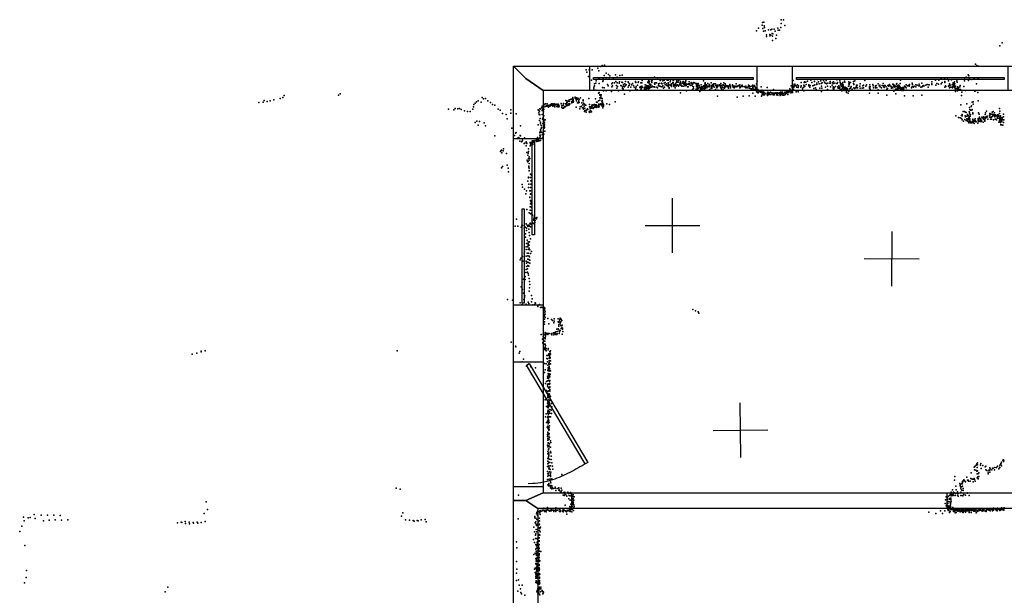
# Model space of a CAD drawing. Header units: millimetres. Extents: x 3313 to 29838, y -22117 to 770.
# Tile 21 of 28: x 3481 to 10682, y -3747 to 461. Entities that reach past the tile are written whole.
import ezdxf

# ---------------------------------------------------------------- set-up
doc = ezdxf.new("R2010")
doc.units = ezdxf.units.MM
for name, color, linetype in [('DOORS', 7, 'Continuous'), ('P', 9, 'Continuous'), ('PANOS', 10, 'Continuous'), ('ROOMS', 1, 'Continuous'), ('WALLS', 3, 'Continuous'), ('WINDOWS', 6, 'Continuous')]:
    doc.layers.add(name, color=color, linetype=linetype)

# ---------------------------------------------------------------- blocks, each defined once
blk = doc.blocks.new('6-Fixed_5B')
blk.add_lwpolyline([(-584.3, 5.9), (584.3, 5.9), (584.3, -6.8), (-584.3, -6.8), (-584.3, 5.9)])
blk = doc.blocks.new('5-Sliding_58')
for points in [[(-457.2, 37.4), (72.8, 37.4), (72.8, 24.7), (-457.2, 24.7), (-457.2, 37.4)], [(457.2, -36.9), (-73, -36.9), (-73, -24.2), (457.2, -24.2), (457.2, -36.9)]]:
    blk.add_lwpolyline(points)
blk = doc.blocks.new('1-Standard_3D')
for points in [[(-403.982, 5.64828), (253.382, 394.931), (263.573, 377.722), (-393.791, -11.5606), (-403.982, 5.64828)], [(263.573, 377.722), (275.367, 357.142), (283.15, 343.495), (290.844, 329.879), (298.429, 316.269), (305.882, 302.642), (313.184, 288.973), (320.313, 275.239), (327.249, 261.416), (333.971, 247.479), (340.456, 233.405), (346.686, 219.17), (352.638, 204.75), (358.291, 190.121), (363.626, 175.258), (368.62, 160.139), (373.253, 144.738), (377.503, 129.032), (381.351, 112.998), (384.774, 96.6102), (387.752, 79.8457), (390.265, 62.6802), (392.29, 45.0899), (393.807, 27.0508), (395.085, -0.90191)]]:
    blk.add_lwpolyline(points)

msp = doc.modelspace()

# ---------------------------------------------------------------- linework, layer by layer
at = {"layer": 'DOORS'}
for points in [[(7092.9, -2954.5), (7092.9, -2040.1), (7308.9, -2040.1), (7308.9, -2954.5), (7092.9, -2954.5)], [(10261.7, -3111.5), (7518.5, -3111.5), (7518.5, -2997.2), (10261.7, -2997.2), (10261.7, -3111.5)]]:
    msp.add_lwpolyline(points, dxfattribs=at)
at = {"layer": 'P'}
for p in [(8914, 440), (8923, 442), (9050, 459), (9051, 434), (9068, 461), (8869, 379), (8885, 398), (8911, 422), (8915, 397), (8921, 376), (8926, 416), (8929, 404), (8933, 380), (8958, 386), (8975, 388), (8982, 391), (8985, 361), (9000, 392), (9005, 377), (9026, 398), (9029, 384), (9038, 385), (9047, 405), (9077, 418), (8942, 351), (8942, 338), (8966, 354), (8966, 343), (8974, 348), (8986, 308), (8987, 340), (8990, 358), (9011, 323), (9017, 349), (10667, 291), (10650, 269), (7624, 95), (7630, 77), (7647, 94), (7667, 95), (7709, 107), (7717, 88), (7732, 119), (7742, 126), (7759, 128), (10472, 135), (10480, 127), (10494, 122), (7640, 45), (7663, 18), (7697, 15), (7715, 26), (7720, 32), (7746, 37), (7747, 10), (7749, 19), (7750, 27), (7756, 53), (7770, 71), (7771, 27), (7787, 60), (7791, 37), (7792, 27), (7797, 50), (7825, 32), (7832, 0), (7839, 57), (7840, 9), (7850, 41), (7868, 6), (7870, 53), (7885, 5), (7887, 55), (7890, 2), (7911, 9), (7930, 6), (7934, 3), (7984, 9), (7984, 4), (7986, 1), (8004, 2), (8007, 7), (8024, 0), (8034, 16), (8076, 3), (8078, 10), (8078, 1), (8083, 19), (8083, 11), (8087, 7), (8102, 14), (8103, 2), (8104, 4), (8107, 20), (8123, 41), (8128, 0), (8145, 27), (8166, 16), (8170, 21), (8185, 13), (8194, 20), (8201, 1), (8217, 20), (8223, 20), (8224, 0), (8238, 6), (8240, 19), (8258, 3), (8259, 2), (8261, 16), (8271, 24), (8284, 15), (8287, 5), (8296, 13), (8296, 4), (8306, 21), (8314, 10), (8329, 1), (8333, 8), (8346, 5), (8351, 5), (8352, 14), (8377, 7), (8392, 2), (8411, 1), (8481, 15), (8495, 0), (8539, 0), (8630, 0), (8875, 12), (9139, 17), (9196, 3), (9219, 3), (9220, 7), (9230, 4), (9243, 11), (9267, 18), (9274, 3), (9291, 24), (9293, 8), (9315, 25), (9323, 7), (9341, 13), (9349, 0), (9360, 16), (9368, 4), (9379, 17), (9408, 10), (9425, 1), (9434, 7), (9457, 22), (9463, 1), (9478, 14), (9482, 2), (9501, 1), (9513, 11), (9515, 4), (9546, 7), (9558, 1), (9578, 8), (9588, 15), (9663, 17), (9924, 18), (10152, 6), (10179, 18), (10204, 20), (10219, 31), (10227, 1), (10245, 31), (10247, 1), (10248, 10), (10266, 26), (10275, 14), (10297, 21), (10308, 0), (10318, 6), (10334, 14), (10338, 5), (10391, 27), (10392, 13), (10404, 41), (10418, 58), (10421, 16), (10422, 51), (10427, 32), (10444, 23), (10461, 30), (10491, 33), (7679, -44), (7681, -33), (7685, -9), (7686, -23), (7694, -54), (7695, -2), (7718, -71), (7719, -5), (7743, -34), (7750, -59), (7755, -37), (7771, -58), (7781, -12), (7786, -22), (7808, -63), (7811, -8), (7812, -31), (7816, -1), (7817, -22), (7846, -20), (7848, -39), (7850, -1), (7853, -27), (7861, -59), (7866, -4), (7878, -21), (7881, -23), (7889, -42), (7890, -33), (7895, -26), (7895, -44), (7896, -13), (7905, -30), (7907, -9), (7908, -22), (7916, -14), (7932, -32), (7936, -21), (7938, -21), (7941, -7), (7944, -60), (7951, -32), (7955, -15), (7962, -6), (7970, -19), (7976, -32), (7984, -45), (7986, -38), (7990, -28), (7996, -51), (8000, -18), (8017, -34), (8019, -30), (8024, -27), (8024, -52), (8025, -41), (8026, -38), (8026, -49), (8030, -31), (8031, -24), (8032, -1), (8039, -35), (8050, -51), (8051, -44), (8052, -38), (8054, -33), (8056, -16), (8057, -51), (8058, -32), (8058, -35), (8061, -29), (8063, -46), (8066, -20), (8066, -45), (8069, -38), (8073, -30), (8074, -40), (8077, -23), (8079, -35), (8081, -49), (8083, -1), (8083, -29), (8083, -37), (8084, -38), (8086, -28), (8088, -11), (8088, -40), (8091, -29), (8092, -10), (8092, -19), (8093, -34), (8096, -15), (8100, -33), (8107, -25), (8111, -29), (8122, -29), (8123, -3), (8123, -29), (8127, -11), (8127, -32), (8138, -1), (8141, -32), (8146, -36), (8152, -9), (8152, -20), (8153, -22), (8160, -5), (8162, -26), (8169, -27), (8174, -3), (8178, -29), (8179, -7), (8182, -27), (8184, -23), (8189, -39), (8194, -4), (8196, -32), (8201, -16), (8212, -9), (8215, -19), (8223, -28), (8224, -18), (8224, -26), (8227, -9), (8230, -16), (8231, -34), (8232, -40), (8238, -17), (8246, -11), (8247, -9), (8247, -20), (8247, -27), (8260, -8), (8265, -10), (8265, -23), (8265, -27), (8266, -17), (8274, -36), (8275, -19), (8277, -11), (8277, -13), (8279, -4), (8281, -26), (8284, -17), (8293, -14), (8297, -19), (8300, -26), (8307, -15), (8308, -12), (8309, -4), (8311, -16), (8312, -1), (8312, -16), (8315, -4), (8319, -19), (8320, -17), (8324, -25), (8327, -4), (8334, -3), (8334, -26), (8339, -10), (8342, -1), (8343, -12), (8344, -6), (8346, -22), (8348, -16), (8349, -1), (8355, -20), (8356, -9), (8358, -10), (8358, -59), (8361, -10), (8365, -29), (8367, -29), (8369, -11), (8369, -29), (8370, -12), (8372, -8), (8380, -7), (8381, -15), (8390, -19), (8393, -2), (8400, -11), (8400, -14), (8401, -2), (8401, -4), (8401, -50), (8402, -9), (8403, -9), (8403, -28), (8409, -29), (8410, -41), (8416, -1), (8425, -6), (8428, -47), (8430, -5), (8430, -24), (8430, -30), (8431, -26), (8432, -16), (8437, -23), (8437, -28), (8438, -14), (8438, -51), (8439, -31), (8439, -42), (8443, -6), (8444, -43), (8449, -17), (8451, -22), (8451, -35), (8452, -35), (8456, -63), (8459, -42), (8459, -45), (8460, -36), (8463, -46), (8464, -41), (8464, -50), (8465, -16), (8466, -31), (8469, -41), (8469, -43), (8472, -31), (8472, -44), (8472, -44), (8475, -43), (8479, -30), (8483, -22), (8486, -48), (8487, -43), (8489, -33), (8490, -44), (8491, -21), (8491, -32), (8492, -26), (8493, -8), (8494, -8), (8495, -19), (8495, -34), (8495, -43), (8496, -11), (8497, -22), (8498, -27), (8505, -16), (8507, -22), (8507, -36), (8513, -28), (8514, -5), (8521, -25), (8523, -30), (8524, -14), (8525, -16), (8526, -13), (8528, -21), (8528, -50), (8537, -31), (8537, -39), (8542, -32), (8543, -43), (8544, -20), (8544, -35), (8549, -15), (8550, -22), (8554, -24), (8556, -8), (8556, -17), (8556, -21), (8560, -33), (8561, -7), (8570, -8), (8571, -49), (8572, -19), (8576, -32), (8579, -18), (8580, -36), (8582, -22), (8583, -17), (8584, -29), (8586, -18), (8586, -55), (8587, -28), (8598, -14), (8600, -20), (8605, -17), (8607, -31), (8610, -6), (8610, -32), (8610, -38), (8611, -19), (8613, -44), (8615, -20), (8619, -18), (8622, -33), (8626, -51), (8627, -14), (8627, -37), (8631, -19), (8636, -40), (8639, -31), (8640, -8), (8642, -17), (8645, -19), (8645, -29), (8649, -20), (8656, -23), (8660, -31), (8661, -24), (8663, -23), (8665, -40), (8668, -28), (8671, -22), (8675, -13), (8675, -13), (8679, -26), (8679, -36), (8693, -22), (8694, -15), (8698, -26), (8698, -32), (8703, -25), (8705, -24), (8707, -37), (8712, -24), (8714, -31), (8722, -7), (8722, -24), (8727, -31), (8731, -24), (8733, -24), (8737, -21), (8747, -16), (8748, -25), (8748, -37), (8750, -34), (8756, -29), (8762, -24), (8763, -19), (8766, -18), (8768, -28), (8770, -28), (8783, -30), (8785, -27), (8787, -28), (8792, -26), (8792, -29), (8792, -37), (8802, -37), (8803, -32), (8811, -18), (8814, -25), (8814, -28), (8815, -40), (8818, -23), (8824, -27), (8824, -41), (8831, -44), (8835, -45), (8836, -24), (8842, -53), (8843, -17), (8843, -32), (8844, -36), (8849, -55), (8850, -47), (8853, -27), (8856, -20), (8858, -28), (8861, -49), (8862, -34), (8867, -40), (8868, -47), (8869, -9), (8869, -54), (8870, -66), (8871, -36), (8872, -64), (8873, -48), (8877, -55), (8877, -71), (8879, -50), (8880, -68), (8882, -68), (8885, -55), (8889, -64), (8889, -64), (8891, -60), (8892, -60), (8897, -62), (8898, -63), (8898, -70), (8899, -65), (8903, -31), (8903, -68), (8907, -61), (8909, -54), (8914, -71), (8919, -66), (8919, -67), (8923, -70), (8947, -35), (8950, -72), (8953, -69), (8973, -70), (8994, -49), (9046, -69), (9055, -68), (9059, -69), (9078, -68), (9089, -65), (9094, -61), (9099, -72), (9101, -63), (9106, -65), (9107, -72), (9108, -56), (9109, -57), (9110, -56), (9111, -61), (9113, -44), (9116, -56), (9120, -54), (9124, -23), (9124, -64), (9124, -66), (9126, -67), (9130, -71), (9131, -34), (9131, -65), (9132, -59), (9132, -69), (9132, -71), (9135, -10), (9135, -23), (9138, -52), (9140, -33), (9141, -46), (9144, -29), (9147, -18), (9151, -10), (9158, -20), (9159, -25), (9160, -67), (9162, -58), (9165, -33), (9170, -15), (9174, -67), (9175, -35), (9177, -22), (9195, -33), (9196, -22), (9205, -45), (9210, -35), (9215, -17), (9217, -60), (9218, -31), (9224, -26), (9232, -12), (9253, -14), (9253, -23), (9257, -25), (9260, -32), (9261, -19), (9282, -22), (9289, -41), (9291, -17), (9296, -14), (9302, -38), (9305, -49), (9311, -3), (9312, -13), (9329, -7), (9332, -40), (9343, -6), (9344, -63), (9346, -24), (9348, -40), (9372, -3), (9375, -32), (9381, -9), (9386, -2), (9388, -26), (9388, -49), (9402, -3), (9410, -2), (9411, -29), (9424, -18), (9431, -6), (9431, -30), (9431, -40), (9432, -50), (9436, -44), (9437, -35), (9443, -2), (9447, -28), (9458, -6), (9460, -5), (9465, -29), (9467, -36), (9468, -40), (9471, -22), (9473, -38), (9474, -36), (9475, -39), (9480, -33), (9481, -48), (9482, -52), (9485, -3), (9485, -14), (9489, -51), (9490, -7), (9491, -25), (9492, -20), (9494, -60), (9496, -43), (9496, -53), (9497, -53), (9498, -19), (9498, -29), (9499, -9), (9499, -38), (9503, -16), (9503, -25), (9506, -30), (9508, -46), (9510, -40), (9510, -56), (9512, -53), (9514, -40), (9515, -40), (9516, -37), (9516, -40), (9517, -41), (9519, -33), (9524, -39), (9524, -47), (9525, -41), (9525, -48), (9526, -38), (9528, -64), (9528, -71), (9530, -49), (9531, -50), (9533, -43), (9535, -41), (9538, -54), (9542, -25), (9544, -7), (9545, -26), (9545, -62), (9547, -12), (9548, -55), (9549, -4), (9552, -41), (9558, -40), (9560, -34), (9562, -28), (9569, -46), (9578, -5), (9581, -13), (9581, -36), (9586, -43), (9589, -42), (9595, -35), (9600, -18), (9602, -28), (9604, -37), (9606, -18), (9608, -37), (9625, -26), (9629, -8), (9629, -39), (9643, -39), (9647, -22), (9652, -18), (9652, -36), (9670, -24), (9675, -15), (9696, -36), (9697, -30), (9697, -40), (9698, -14), (9701, -47), (9702, -31), (9720, -12), (9724, -23), (9725, -37), (9739, -23), (9739, -30), (9740, -36), (9744, -21), (9749, -36), (9759, -9), (9759, -52), (9767, -23), (9772, -17), (9775, -31), (9784, -36), (9789, -19), (9795, -5), (9795, -23), (9801, -31), (9804, -35), (9806, -21), (9810, -20), (9818, -31), (9822, -47), (9828, -43), (9831, -19), (9835, -24), (9840, -14), (9843, -12), (9846, -22), (9852, -26), (9857, -32), (9857, -40), (9865, -34), (9866, -10), (9866, -36), (9868, -11), (9871, -16), (9871, -26), (9874, -61), (9878, -17), (9879, -17), (9880, -21), (9881, -23), (9882, -32), (9886, -48), (9891, -26), (9891, -47), (9894, -11), (9894, -47), (9896, -5), (9899, -31), (9900, -37), (9900, -41), (9900, -45), (9902, -54), (9903, -19), (9905, -41), (9906, -44), (9907, -19), (9908, -18), (9910, -29), (9911, -31), (9911, -39), (9911, -41), (9912, -20), (9912, -33), (9913, -32), (9915, -31), (9917, -27), (9918, -36), (9920, -5), (9922, -37), (9924, -43), (9924, -49), (9930, -43), (9930, -47), (9932, -56), (9933, -38), (9934, -48), (9934, -51), (9936, -43), (9938, -35), (9940, -47), (9941, -41), (9942, -43), (9943, -57), (9946, -44), (9947, -35), (9952, -27), (9953, -25), (9959, -31), (9965, -15), (9965, -37), (9969, -55), (9974, -23), (9978, -21), (9986, -25), (9988, -12), (9988, -16), (10004, -38), (10008, -27), (10009, -4), (10011, -13), (10018, -33), (10023, -24), (10034, -14), (10036, -30), (10045, -18), (10056, -22), (10059, -10), (10061, -23), (10072, -32), (10080, -3), (10081, -29), (10085, -22), (10093, -26), (10094, -19), (10109, -18), (10117, -12), (10126, -33), (10130, -15), (10133, -16), (10151, -13), (10152, -9), (10180, -17), (10188, -5), (10200, -11), (10219, -7), (10246, -33), (10252, -23), (10254, -28), (10275, -25), (10278, -20), (10280, -38), (10281, -23), (10282, -9), (10285, -18), (10290, -32), (10301, -16), (10302, -36), (10304, -29), (10307, -12), (10308, -6), (10308, -30), (10311, -24), (10313, -25), (10314, -4), (10315, -20), (10316, -12), (10316, -29), (10319, -9), (10320, -33), (10321, -33), (10321, -37), (10324, -25), (10324, -48), (10324, -64), (10326, -44), (10327, -53), (10331, -41), (10339, -59), (10340, -33), (10340, -45), (10341, -31), (10346, -36), (10349, -46), (10357, -29), (10358, -21), (10362, -50), (10362, -51), (10371, -68), (10386, -28), (10398, -57), (10467, -61), (10472, -59), (10478, -9), (10488, -71), (5262, -141), (5270, -129), (5291, -138), (5314, -132), (5339, -126), (5386, -115), (5405, -107), (5416, -93), (5812, -91), (5824, -80), (6821, -139), (6833, -132), (6857, -141), (6863, -107), (6874, -117), (6888, -114), (6904, -133), (6925, -144), (7474, -129), (7483, -132), (7492, -135), (7499, -125), (7499, -138), (7509, -123), (7513, -119), (7516, -136), (7519, -138), (7524, -137), (7525, -118), (7526, -127), (7527, -109), (7527, -122), (7527, -139), (7528, -121), (7529, -127), (7529, -142), (7531, -137), (7543, -106), (7544, -113), (7548, -111), (7550, -122), (7552, -112), (7553, -123), (7553, -132), (7554, -111), (7564, -112), (7564, -119), (7567, -139), (7570, -131), (7573, -120), (7573, -144), (7582, -111), (7601, -131), (7603, -126), (7643, -116), (7691, -118), (7699, -143), (7704, -141), (7714, -77), (7715, -131), (7725, -86), (7725, -91), (7725, -110), (7725, -127), (7731, -99), (7731, -111), (7731, -112), (7734, -88), (7735, -112), (7739, -139), (7740, -115), (7740, -129), (7743, -143), (7836, -139), (7904, -83), (8315, -74), (8584, -99), (8728, -106), (8772, -99), (8816, -96), (8842, -77), (8861, -98), (8881, -74), (8906, -97), (8910, -76), (8910, -88), (8917, -74), (8919, -79), (8920, -73), (8921, -89), (8927, -89), (8931, -77), (8931, -77), (8936, -78), (8947, -87), (8950, -94), (8951, -78), (8952, -78), (8952, -89), (8954, -78), (8957, -85), (8960, -78), (8962, -74), (8964, -76), (8965, -80), (8966, -87), (8975, -87), (8982, -73), (8986, -78), (8987, -80), (8988, -75), (8989, -77), (8991, -77), (8991, -88), (8993, -81), (8993, -87), (8996, -76), (8998, -86), (8998, -88), (9004, -76), (9006, -76), (9007, -77), (9009, -76), (9010, -73), (9014, -74), (9016, -89), (9016, -89), (9018, -78), (9019, -76), (9021, -82), (9023, -73), (9025, -91), (9027, -76), (9029, -76), (9036, -78), (9038, -74), (9039, -80), (9042, -92), (9043, -89), (9044, -75), (9047, -82), (9048, -73), (9051, -76), (9053, -86), (9056, -81), (9058, -88), (9062, -80), (9063, -90), (9064, -79), (9070, -90), (9076, -75), (9077, -88), (9080, -76), (9082, -83), (9083, -76), (9084, -73), (9090, -74), (9090, -75), (9099, -87), (9120, -73), (9540, -76), (9696, -77), (9760, -77), (9823, -91), (9888, -82), (9951, -96), (10015, -95), (10079, -90), (10370, -93), (10447, -141), (10455, -139), (10490, -132), (5229, -145), (6617, -194), (6656, -198), (6666, -189), (6686, -190), (6698, -188), (6709, -196), (6735, -205), (6756, -209), (6776, -211), (6796, -192), (6800, -177), (6803, -160), (6811, -149), (6938, -158), (6957, -165), (6981, -193), (6995, -200), (7073, -197), (7273, -197), (7276, -204), (7282, -207), (7285, -190), (7288, -194), (7298, -183), (7301, -171), (7303, -204), (7305, -177), (7305, -192), (7311, -212), (7312, -190), (7314, -169), (7314, -178), (7315, -195), (7317, -157), (7326, -173), (7327, -155), (7330, -170), (7336, -172), (7337, -167), (7338, -153), (7340, -170), (7347, -167), (7349, -178), (7354, -165), (7357, -172), (7358, -170), (7359, -164), (7359, -168), (7362, -163), (7363, -169), (7365, -158), (7369, -165), (7370, -154), (7375, -164), (7377, -157), (7378, -157), (7380, -153), (7380, -170), (7384, -164), (7386, -169), (7391, -154), (7393, -167), (7394, -162), (7394, -175), (7397, -156), (7399, -161), (7408, -158), (7408, -160), (7409, -173), (7410, -156), (7414, -160), (7415, -167), (7416, -175), (7420, -156), (7423, -169), (7425, -165), (7425, -171), (7425, -175), (7427, -170), (7441, -155), (7442, -152), (7446, -168), (7447, -182), (7450, -166), (7451, -187), (7455, -163), (7457, -183), (7457, -186), (7459, -152), (7461, -181), (7465, -174), (7468, -176), (7471, -175), (7472, -155), (7478, -168), (7481, -165), (7482, -145), (7482, -150), (7483, -158), (7483, -161), (7483, -168), (7484, -147), (7486, -146), (7487, -165), (7497, -164), (7498, -155), (7502, -153), (7502, -158), (7505, -154), (7520, -146), (7551, -179), (7560, -148), (7565, -145), (7568, -146), (7577, -190), (7581, -175), (7588, -173), (7590, -170), (7592, -148), (7596, -183), (7599, -161), (7603, -184), (7604, -150), (7604, -193), (7605, -187), (7609, -170), (7612, -157), (7612, -209), (7615, -187), (7615, -203), (7620, -163), (7621, -165), (7621, -203), (7623, -200), (7623, -216), (7631, -196), (7634, -191), (7635, -195), (7646, -212), (7649, -160), (7649, -175), (7649, -176), (7652, -206), (7653, -180), (7654, -191), (7655, -184), (7657, -177), (7657, -205), (7659, -186), (7660, -186), (7662, -170), (7664, -213), (7665, -182), (7666, -184), (7667, -162), (7667, -177), (7674, -164), (7674, -189), (7681, -180), (7682, -182), (7683, -159), (7686, -158), (7686, -173), (7689, -177), (7690, -161), (7690, -173), (7695, -163), (7696, -180), (7697, -161), (7699, -172), (7699, -179), (7701, -169), (7711, -178), (7713, -156), (7713, -168), (7717, -160), (7718, -177), (7723, -161), (7724, -157), (7732, -155), (7736, -162), (7739, -159), (7740, -155), (7740, -170), (7747, -151), (7747, -184), (7750, -158), (7751, -166), (7751, -170), (7776, -155), (7795, -158), (10364, -162), (10380, -209), (10392, -209), (10399, -216), (10408, -155), (10425, -213), (10428, -180), (10428, -214), (10431, -196), (10434, -200), (10440, -174), (10442, -168), (10445, -201), (10446, -195), (10455, -157), (10552, -208), (10593, -214), (10600, -211), (10648, -188), (10650, -208), (6825, -282), (6843, -284), (7012, -225), (7039, -233), (7047, -264), (7074, -222), (7113, -226), (7277, -220), (7280, -231), (7283, -233), (7283, -275), (7284, -234), (7288, -262), (7291, -287), (7303, -231), (7304, -267), (7306, -258), (7313, -264), (7314, -243), (7314, -287), (7316, -273), (7318, -288), (7325, -271), (7650, -218), (10328, -243), (10348, -254), (10360, -257), (10368, -239), (10369, -262), (10373, -232), (10374, -243), (10374, -272), (10384, -280), (10394, -268), (10396, -241), (10398, -250), (10402, -276), (10403, -218), (10408, -244), (10408, -263), (10411, -278), (10412, -241), (10413, -231), (10416, -269), (10418, -283), (10419, -243), (10420, -258), (10421, -284), (10424, -268), (10425, -256), (10426, -255), (10426, -257), (10427, -245), (10427, -261), (10428, -226), (10428, -278), (10428, -278), (10430, -266), (10432, -244), (10432, -285), (10434, -232), (10434, -281), (10447, -285), (10451, -221), (10451, -227), (10451, -267), (10451, -271), (10452, -272), (10454, -280), (10456, -287), (10462, -275), (10464, -282), (10465, -273), (10468, -263), (10468, -281), (10471, -278), (10473, -285), (10477, -286), (10490, -261), (10490, -272), (10491, -278), (10492, -275), (10493, -263), (10493, -284), (10494, -221), (10496, -280), (10498, -230), (10500, -251), (10504, -262), (10505, -283), (10506, -272), (10507, -283), (10510, -264), (10514, -283), (10515, -277), (10515, -280), (10517, -252), (10526, -256), (10528, -264), (10528, -288), (10530, -249), (10531, -259), (10535, -269), (10537, -269), (10539, -272), (10539, -273), (10539, -280), (10542, -233), (10543, -252), (10543, -256), (10544, -221), (10545, -258), (10550, -249), (10552, -253), (10552, -253), (10557, -245), (10559, -249), (10562, -265), (10573, -240), (10575, -224), (10576, -251), (10577, -235), (10578, -235), (10580, -227), (10581, -252), (10582, -265), (10587, -230), (10588, -251), (10589, -267), (10592, -247), (10597, -237), (10598, -230), (10602, -234), (10604, -272), (10606, -242), (10610, -237), (10611, -220), (10611, -235), (10613, -249), (10614, -235), (10614, -244), (10616, -235), (10616, -265), (10617, -239), (10621, -267), (10625, -270), (10626, -240), (10629, -250), (10630, -237), (10632, -235), (10633, -258), (10637, -235), (10638, -243), (10640, -244), (10642, -241), (10643, -260), (10647, -225), (10647, -258), (10648, -255), (10648, -275), (10649, -267), (10650, -273), (10653, -285), (10655, -241), (10655, -252), (10655, -262), (10658, -266), (10658, -274), (10664, -284), (10667, -254), (10667, -263), (10672, -271), (10675, -230), (10676, -249), (10679, -271), (6812, -291), (6833, -310), (6877, -294), (6888, -315), (7080, -332), (7144, -314), (7272, -307), (7290, -344), (7291, -301), (7292, -353), (7294, -313), (7294, -334), (7298, -327), (7306, -298), (7309, -359), (7314, -298), (7316, -326), (7316, -332), (7318, -314), (7319, -327), (7320, -302), (7321, -354), (10423, -293), (10430, -291), (10438, -293), (10440, -293), (10444, -292), (10451, -289), (10454, -289), (10454, -291), (10461, -299), (10489, -296), (10642, -289), (10655, -291), (10656, -308), (10657, -305), (10663, -308), (10672, -309), (10676, -291), (6955, -389), (7099, -386), (7107, -369), (7113, -363), (7119, -407), (7121, -405), (7131, -400), (7139, -426), (7142, -386), (7144, -389), (7150, -432), (7155, -428), (7159, -419), (7172, -402), (7184, -432), (7236, -431), (7238, -427), (7244, -411), (7244, -431), (7249, -428), (7258, -420), (7260, -422), (7263, -417), (7263, -430), (7264, -415), (7267, -400), (7268, -424), (7270, -419), (7274, -427), (7276, -414), (7281, -408), (7281, -424), (7285, -366), (7286, -362), (7286, -382), (7286, -403), (7287, -384), (7288, -395), (7289, -421), (7294, -361), (7298, -408), (7302, -380), (7304, -366), (7306, -399), (7307, -408), (7308, -399), (7314, -376), (6998, -503), (7001, -497), (7005, -493), (7016, -497), (7020, -484), (7171, -445), (7176, -442), (7186, -461), (7187, -438), (7190, -444), (7201, -502), (7202, -484), (7214, -439), (7215, -437), (7215, -462), (7216, -444), (7216, -456), (7217, -443), (7218, -438), (7223, -445), (7230, -445), (7232, -448), (7235, -451), (7239, -436), (7244, -435), (7246, -439), (7246, -441), (7007, -513), (7041, -518), (7191, -509), (7192, -565), (7198, -530), (7200, -514), (7200, -576), (7203, -553), (7206, -541), (7208, -567), (7213, -554), (7005, -623), (7012, -613), (7046, -603), (7054, -624), (7196, -579), (7204, -616), (7205, -611), (7206, -591), (7206, -644), (7207, -641), (7208, -624), (7055, -652), (7198, -720), (7201, -690), (7202, -696), (7217, -668), (7218, -693), (7219, -717), (7223, -675), (7157, -743), (7159, -764), (7174, -777), (7188, -790), (7203, -767), (7204, -742), (7211, -789), (7216, -765), (7217, -789), (7219, -741), (7182, -813), (7213, -836), (7213, -838), (7216, -860), (7217, -813), (7217, -815), (7218, -863), (7190, -926), (7214, -908), (7215, -931), (7215, -932), (7217, -884), (7217, -908), (7219, -884), (7222, -873), (7224, -888), (7225, -912), (7226, -935), (7115, -998), (7207, -952), (7217, -959), (7219, -955), (7223, -958), (7232, -968), (7239, -1001), (7241, -1005), (7242, -995), (7242, -1001), (7244, -983), (7246, -987), (7247, -974), (7248, -1008), (7250, -1006), (7255, -991), (7260, -996), (7262, -985), (7104, -1049), (7125, -1048), (7148, -1056), (7153, -1042), (7159, -1044), (7171, -1064), (7181, -1056), (7185, -1032), (7187, -1080), (7188, -1064), (7193, -1041), (7198, -1051), (7201, -1040), (7205, -1070), (7207, -1047), (7210, -1049), (7211, -1032), (7214, -1027), (7217, -1054), (7218, -1031), (7221, -1037), (7231, -1022), (7239, -1028), (7241, -1029), (7247, -1032), (7249, -1021), (7181, -1104), (7181, -1128), (7192, -1151), (7206, -1094), (7210, -1117), (7216, -1141), (7185, -1200), (7185, -1220), (7187, -1176), (7198, -1195), (7198, -1200), (7199, -1183), (7199, -1219), (7200, -1163), (7200, -1172), (7206, -1187), (7206, -1210), (7210, -1164), (7212, -1221), (7142, -1294), (7146, -1282), (7158, -1270), (7171, -1247), (7172, -1237), (7184, -1268), (7192, -1247), (7197, -1289), (7198, -1266), (7203, -1245), (7204, -1291), (7207, -1268), (7210, -1273), (7212, -1296), (7217, -1248), (7223, -1233), (7161, -1305), (7172, -1341), (7185, -1305), (7185, -1366), (7187, -1319), (7189, -1344), (7195, -1361), (7196, -1312), (7198, -1337), (7201, -1314), (7204, -1340), (7213, -1319), (7166, -1436), (7172, -1425), (7178, -1416), (7179, -1438), (7182, -1388), (7195, -1384), (7200, -1395), (7202, -1407), (7207, -1430), (7149, -1493), (7153, -1486), (7156, -1462), (7158, -1512), (7209, -1453), (7209, -1499), (7211, -1476), (7049, -1584), (7166, -1538), (7169, -1584), (7174, -1569), (7175, -1557), (7208, -1523), (7225, -1556), (7229, -1579), (7085, -1589), (7142, -1609), (7155, -1621), (7185, -1618), (7200, -1603), (7204, -1614), (7225, -1602), (7233, -1623), (7248, -1620), (7250, -1610), (7253, -1612), (7270, -1631), (7271, -1625), (7271, -1636), (7283, -1620), (7290, -1644), (7299, -1640), (7302, -1642), (7313, -1649), (7318, -1649), (7319, -1643), (7322, -1653), (7317, -1662), (7318, -1691), (7318, -1710), (7318, -1728), (7319, -1703), (7321, -1677), (7324, -1693), (7324, -1716), (7325, -1671), (7344, -1724), (7390, -1727), (7419, -1726), (7433, -1721), (8405, -1658), (8424, -1667), (8442, -1676), (8447, -1684), (7318, -1748), (7320, -1765), (7350, -1762), (7370, -1731), (7377, -1738), (7387, -1755), (7390, -1744), (7420, -1747), (7420, -1800), (7423, -1752), (7423, -1779), (7425, -1769), (7430, -1740), (7431, -1730), (7434, -1762), (7435, -1751), (7438, -1775), (7439, -1747), (7440, -1729), (7441, -1778), (7441, -1797), (7445, -1776), (7446, -1739), (7447, -1792), (7448, -1772), (7450, -1793), (7295, -1840), (7310, -1837), (7310, -1857), (7316, -1865), (7321, -1843), (7323, -1827), (7324, -1833), (7324, -1865), (7326, -1837), (7327, -1851), (7327, -1853), (7330, -1840), (7337, -1830), (7342, -1837), (7343, -1841), (7349, -1833), (7353, -1832), (7369, -1836), (7372, -1832), (7374, -1843), (7385, -1828), (7387, -1842), (7389, -1838), (7394, -1827), (7400, -1826), (7400, -1834), (7402, -1820), (7402, -1841), (7409, -1841), (7410, -1801), (7413, -1835), (7414, -1819), (7427, -1809), (7427, -1833), (7429, -1812), (7429, -1820), (7433, -1811), (7448, -1839), (7450, -1802), (7453, -1818), (7076, -1896), (7106, -1926), (7110, -1930), (7304, -1874), (7306, -1902), (7310, -1906), (7315, -1887), (7318, -1911), (7318, -1941), (7321, -1889), (7323, -1873), (7324, -1911), (7324, -1933), (7324, -1935), (7324, -1941), (7327, -1920), (7331, -1942), (7345, -1944), (4743, -1985), (4776, -1978), (4807, -1962), (4809, -1968), (4838, -1959), (6242, -1961), (7133, -1977), (7139, -1966), (7318, -1950), (7324, -1951), (7329, -1956), (7331, -1961), (7337, -1993), (7337, -2016), (7340, -1993), (7345, -1953), (7346, -1992), (7351, -1983), (7354, -2013), (7355, -1999), (7355, -2006), (7357, -1965), (7357, -1990), (7357, -2015), (7360, -2008), (7361, -1977), (7362, -1984), (7363, -1960), (7157, -2041), (7166, -2022), (7187, -2071), (7194, -2062), (7219, -2077), (7253, -2085), (7320, -2052), (7332, -2056), (7342, -2019), (7342, -2019), (7342, -2040), (7344, -2064), (7345, -2085), (7352, -2054), (7353, -2074), (7353, -2081), (7354, -2034), (7354, -2045), (7354, -2057), (7354, -2082), (7355, -2061), (7359, -2032), (7363, -2033), (7364, -2054), (7320, -2118), (7324, -2099), (7340, -2146), (7342, -2160), (7343, -2155), (7344, -2104), (7345, -2093), (7345, -2125), (7345, -2145), (7347, -2129), (7350, -2154), (7352, -2138), (7353, -2090), (7353, -2109), (7355, -2104), (7355, -2144), (7357, -2127), (7357, -2151), (7359, -2091), (7360, -2132), (7364, -2106), (7326, -2199), (7333, -2184), (7341, -2179), (7342, -2207), (7342, -2218), (7345, -2202), (7346, -2226), (7348, -2163), (7350, -2232), (7352, -2178), (7353, -2207), (7354, -2206), (7355, -2184), (7356, -2204), (7357, -2224), (7358, -2178), (7358, -2198), (7358, -2201), (7358, -2225), (7334, -2250), (7342, -2274), (7343, -2288), (7343, -2292), (7343, -2301), (7344, -2257), (7347, -2291), (7348, -2278), (7348, -2300), (7352, -2252), (7352, -2274), (7355, -2276), (7356, -2251), (7356, -2294), (7356, -2301), (7357, -2243), (7357, -2256), (7358, -2288), (7359, -2250), (7363, -2295), (7325, -2319), (7334, -2310), (7335, -2368), (7340, -2324), (7341, -2343), (7343, -2374), (7344, -2363), (7346, -2376), (7347, -2355), (7349, -2335), (7349, -2359), (7349, -2369), (7350, -2319), (7352, -2344), (7355, -2326), (7355, -2339), (7359, -2363), (7366, -2320), (7370, -2345), (7372, -2370), (7326, -2443), (7332, -2420), (7341, -2445), (7343, -2401), (7343, -2414), (7343, -2419), (7343, -2443), (7344, -2447), (7345, -2438), (7346, -2394), (7346, -2414), (7347, -2398), (7348, -2402), (7348, -2423), (7355, -2404), (7356, -2442), (7357, -2390), (7359, -2415), (7364, -2442), (7369, -2393), (7370, -2419), (7335, -2485), (7339, -2518), (7340, -2475), (7343, -2511), (7344, -2482), (7345, -2453), (7345, -2465), (7345, -2494), (7345, -2514), (7346, -2514), (7347, -2477), (7347, -2483), (7347, -2489), (7349, -2464), (7352, -2471), (7354, -2483), (7356, -2509), (7342, -2572), (7342, -2583), (7344, -2524), (7344, -2554), (7344, -2557), (7345, -2588), (7346, -2528), (7347, -2564), (7348, -2536), (7350, -2573), (7351, -2539), (7354, -2522), (7354, -2537), (7354, -2564), (7355, -2591), (7342, -2649), (7343, -2663), (7344, -2600), (7344, -2614), (7347, -2605), (7347, -2633), (7347, -2635), (7348, -2658), (7349, -2607), (7350, -2652), (7351, -2635), (7353, -2662), (7354, -2605), (7354, -2605), (7355, -2641), (7362, -2619), (7366, -2631), (7343, -2697), (7343, -2714), (7348, -2679), (7348, -2683), (7348, -2706), (7348, -2736), (7350, -2721), (7351, -2727), (7352, -2676), (7352, -2705), (7352, -2708), (7362, -2665), (7362, -2695), (7366, -2706), (7368, -2730), (7342, -2805), (7343, -2767), (7343, -2785), (7344, -2746), (7347, -2745), (7349, -2750), (7349, -2779), (7350, -2775), (7350, -2808), (7351, -2801), (7356, -2751), (7359, -2776), (7362, -2801), (7369, -2755), (7372, -2778), (7378, -2802), (10463, -2807), (10470, -2802), (10477, -2797), (10481, -2787), (10485, -2779), (10485, -2794), (10509, -2796), (10511, -2784), (10525, -2799), (10543, -2808), (10546, -2802), (10631, -2804), (10650, -2795), (10656, -2789), (10657, -2783), (10660, -2786), (10661, -2801), (10662, -2773), (10671, -2759), (10676, -2768), (10677, -2756), (10678, -2764), (7342, -2842), (7344, -2858), (7344, -2877), (7348, -2854), (7350, -2868), (7351, -2822), (7353, -2817), (7355, -2844), (7360, -2827), (7363, -2859), (7363, -2879), (7364, -2872), (7365, -2846), (7381, -2826), (7446, -2865), (10321, -2879), (10439, -2852), (10461, -2811), (10465, -2830), (10473, -2832), (10480, -2840), (10483, -2814), (10484, -2860), (10487, -2837), (10488, -2858), (10496, -2852), (10496, -2879), (10512, -2820), (10548, -2830), (10553, -2835), (10565, -2847), (10565, -2860), (10570, -2832), (10575, -2816), (10575, -2833), (10577, -2848), (10578, -2822), (10590, -2831), (10596, -2817), (10601, -2818), (10611, -2831), (10613, -2813), (10625, -2814), (10643, -2822), (10648, -2810), (10649, -2813), (7342, -2901), (7343, -2939), (7349, -2948), (7351, -2929), (7351, -2946), (7353, -2897), (7353, -2943), (7363, -2898), (7363, -2951), (7364, -2918), (7365, -2924), (7366, -2944), (7372, -2896), (7372, -2946), (10317, -2905), (10328, -2949), (10356, -2930), (10358, -2943), (10358, -2946), (10362, -2936), (10372, -2930), (10375, -2933), (10376, -2925), (10377, -2916), (10377, -2920), (10377, -2949), (10380, -2911), (10385, -2904), (10388, -2910), (10391, -2908), (10397, -2917), (10399, -2918), (10409, -2884), (10412, -2906), (10418, -2906), (10421, -2914), (10432, -2914), (10437, -2893), (10446, -2898), (10454, -2898), (10455, -2918), (10461, -2894), (10464, -2900), (10469, -2914), (10484, -2888), (10487, -2889), (10489, -2881), (10490, -2882), (10490, -2896), (6234, -2963), (6264, -2971), (7129, -3016), (7364, -2962), (7369, -2963), (7374, -2968), (7375, -2958), (7386, -2967), (7396, -2957), (7397, -2965), (7402, -2980), (7411, -2966), (7423, -2962), (7423, -2964), (7425, -2979), (7427, -2975), (7432, -2983), (7436, -2998), (7440, -2964), (7440, -2993), (7441, -2990), (7441, -2993), (7445, -2978), (7456, -3014), (7459, -2995), (7463, -3018), (7466, -3005), (7468, -3005), (7469, -2994), (7474, -3013), (7483, -3023), (7490, -2992), (7494, -3002), (7500, -3017), (7508, -3021), (7509, -2996), (7510, -3002), (7514, -3004), (7517, -3000), (7519, -3020), (7530, -3013), (10273, -3023), (10284, -3015), (10288, -3008), (10293, -2992), (10293, -2998), (10293, -3007), (10294, -3019), (10296, -3000), (10303, -2975), (10303, -3012), (10304, -3018), (10307, -3004), (10309, -3018), (10310, -3016), (10311, -2994), (10317, -2999), (10322, -3001), (10323, -3018), (10325, -3003), (10329, -2976), (10338, -3001), (10339, -2991), (10340, -3016), (10345, -3004), (10345, -3022), (10364, -2970), (10365, -2956), (10365, -2993), (10365, -3017), (10368, -2955), (10371, -2978), (10372, -2979), (10375, -3018), (10379, -3020), (10380, -2967), (10380, -2982), (10387, -3010), (10397, -3016), (10410, -2997), (10414, -3000), (10425, -3017), (4846, -3063), (7471, -3089), (7496, -3043), (7508, -3052), (7511, -3081), (7517, -3050), (7519, -3071), (7523, -3045), (7523, -3076), (7525, -3058), (7526, -3026), (7526, -3065), (7527, -3039), (7527, -3060), (7528, -3040), (7528, -3082), (7528, -3085), (7529, -3073), (7530, -3067), (7534, -3052), (7534, -3086), (7535, -3028), (10249, -3077), (10253, -3049), (10256, -3028), (10256, -3093), (10262, -3081), (10263, -3047), (10263, -3095), (10267, -3034), (10268, -3076), (10271, -3062), (10272, -3093), (10276, -3096), (10278, -3045), (10279, -3065), (10282, -3041), (10285, -3092), (10287, -3038), (10287, -3047), (10288, -3085), (10289, -3077), (10290, -3047), (10290, -3066), (10291, -3037), (10293, -3058), (3587, -3157), (3639, -3162), (3685, -3161), (3731, -3161), (3778, -3163), (4829, -3148), (4855, -3119), (6274, -3168), (6284, -3145), (7260, -3152), (7263, -3142), (7267, -3132), (7267, -3151), (7267, -3164), (7268, -3152), (7271, -3136), (7283, -3135), (7283, -3137), (7286, -3145), (7287, -3128), (7287, -3134), (7288, -3156), (7299, -3133), (7303, -3126), (7305, -3126), (7312, -3125), (7315, -3110), (7316, -3127), (7318, -3135), (7323, -3124), (7326, -3127), (7332, -3136), (7333, -3126), (7340, -3121), (7342, -3106), (7346, -3126), (7354, -3129), (7357, -3132), (7361, -3124), (7368, -3128), (7368, -3130), (7371, -3122), (7380, -3124), (7382, -3126), (7385, -3128), (7388, -3135), (7390, -3127), (7398, -3124), (7400, -3122), (7401, -3135), (7402, -3107), (7402, -3127), (7410, -3125), (7411, -3126), (7417, -3124), (7428, -3118), (7428, -3135), (7433, -3126), (7437, -3135), (7438, -3129), (7453, -3134), (7454, -3126), (7455, -3137), (7457, -3118), (7457, -3130), (7465, -3128), (7475, -3129), (7476, -3131), (7481, -3136), (7482, -3154), (7483, -3113), (7488, -3130), (7493, -3125), (7498, -3129), (7504, -3097), (7504, -3111), (7505, -3121), (7506, -3119), (7506, -3135), (7508, -3103), (7510, -3123), (7516, -3101), (7516, -3112), (7520, -3120), (7520, -3138), (7521, -3097), (7521, -3119), (7532, -3127), (7533, -3108), (7535, -3099), (10129, -3140), (10180, -3148), (10215, -3129), (10230, -3149), (10246, -3130), (10265, -3105), (10268, -3098), (10268, -3118), (10269, -3105), (10271, -3110), (10271, -3127), (10273, -3123), (10276, -3113), (10276, -3128), (10281, -3101), (10281, -3143), (10282, -3103), (10282, -3111), (10282, -3111), (10286, -3105), (10287, -3134), (10288, -3097), (10288, -3121), (10290, -3114), (10296, -3121), (10303, -3106), (10306, -3106), (10306, -3115), (10306, -3118), (10307, -3130), (10310, -3122), (10311, -3118), (10312, -3128), (10313, -3121), (10313, -3134), (10314, -3132), (10316, -3122), (10318, -3123), (10319, -3131), (10322, -3144), (10324, -3117), (10324, -3124), (10330, -3121), (10331, -3126), (10331, -3141), (10333, -3119), (10333, -3124), (10337, -3129), (10337, -3130), (10342, -3118), (10343, -3131), (10344, -3127), (10345, -3127), (10345, -3132), (10347, -3125), (10350, -3122), (10354, -3121), (10355, -3123), (10357, -3131), (10359, -3138), (10362, -3127), (10365, -3133), (10366, -3123), (10367, -3126), (10367, -3131), (10370, -3125), (10371, -3127), (10376, -3140), (10377, -3120), (10378, -3125), (10381, -3130), (10382, -3142), (10384, -3128), (10385, -3117), (10385, -3122), (10385, -3130), (10385, -3131), (10389, -3126), (10396, -3124), (10397, -3123), (10397, -3134), (10398, -3126), (10398, -3140), (10400, -3119), (10401, -3131), (10402, -3121), (10402, -3123), (10408, -3129), (10412, -3119), (10414, -3130), (10417, -3129), (10419, -3127), (10420, -3127), (10421, -3124), (10422, -3122), (10424, -3113), (10426, -3130), (10426, -3141), (10427, -3118), (10428, -3128), (10428, -3129), (10435, -3117), (10439, -3124), (10439, -3127), (10439, -3141), (10440, -3124), (10444, -3122), (10445, -3127), (10448, -3121), (10454, -3127), (10456, -3130), (10457, -3128), (10458, -3117), (10458, -3121), (10458, -3130), (10458, -3132), (10466, -3131), (10467, -3118), (10470, -3123), (10471, -3118), (10471, -3125), (10472, -3129), (10473, -3121), (10476, -3144), (10477, -3124), (10479, -3139), (10488, -3124), (10489, -3131), (10490, -3124), (10491, -3127), (10496, -3123), (10496, -3127), (10498, -3124), (10499, -3120), (10501, -3123), (10503, -3112), (10504, -3128), (10507, -3114), (10510, -3123), (10511, -3124), (10519, -3132), (10521, -3127), (10524, -3121), (10525, -3113), (10529, -3122), (10532, -3124), (10533, -3121), (10533, -3123), (10533, -3129), (10534, -3116), (10545, -3131), (10547, -3125), (10549, -3125), (10549, -3135), (10550, -3127), (10553, -3114), (10553, -3120), (10555, -3121), (10556, -3112), (10563, -3123), (10566, -3122), (10568, -3114), (10572, -3121), (10572, -3126), (10573, -3121), (10576, -3121), (10576, -3122), (10579, -3129), (10580, -3112), (10582, -3116), (10590, -3121), (10594, -3124), (10596, -3118), (10596, -3130), (10599, -3120), (10601, -3122), (10602, -3110), (10602, -3124), (10603, -3119), (10605, -3121), (10606, -3112), (10619, -3114), (10621, -3122), (10625, -3124), (10627, -3125), (10628, -3122), (10629, -3118), (10629, -3129), (10633, -3111), (10635, -3112), (10642, -3117), (10643, -3121), (10649, -3114), (10649, -3118), (10650, -3127), (10653, -3125), (10654, -3114), (10655, -3122), (10658, -3117), (10661, -3108), (10665, -3120), (10667, -3119), (10672, -3123), (10674, -3111), (10678, -3126), (10679, -3114), (10680, -3108), (3508, -3177), (3513, -3204), (3543, -3182), (3557, -3178), (3593, -3186), (3654, -3203), (3697, -3198), (3741, -3195), (3787, -3197), (3832, -3195), (4635, -3217), (4661, -3212), (4666, -3216), (4690, -3208), (4694, -3223), (4721, -3213), (4724, -3224), (4750, -3214), (4753, -3219), (4779, -3213), (4783, -3221), (4809, -3214), (4837, -3208), (6302, -3195), (6331, -3198), (6358, -3200), (6366, -3205), (6387, -3200), (6396, -3203), (6417, -3195), (6446, -3193), (6453, -3210), (7127, -3187), (7249, -3171), (7249, -3182), (7252, -3218), (7256, -3184), (7257, -3210), (7258, -3228), (7261, -3238), (7264, -3194), (7268, -3228), (7272, -3210), (7276, -3209), (7280, -3233), (7282, -3204), (7282, -3227), (7283, -3184), (3481, -3281), (3497, -3241), (7241, -3250), (7246, -3283), (7253, -3308), (7255, -3298), (7258, -3266), (7260, -3283), (7267, -3265), (7272, -3250), (7272, -3312), (7274, -3311), (7280, -3253), (7280, -3302), (7283, -3274), (7285, -3308), (7286, -3258), (7287, -3283), (7290, -3248), (3519, -3384), (7114, -3356), (7239, -3340), (7247, -3361), (7254, -3333), (7257, -3375), (7262, -3333), (7262, -3379), (7265, -3358), (7265, -3361), (7265, -3380), (7267, -3372), (7267, -3383), (7268, -3356), (7269, -3340), (7271, -3329), (7274, -3330), (7275, -3350), (7275, -3380), (7276, -3384), (7278, -3329), (7279, -3327), (7279, -3377), (7280, -3352), (7281, -3350), (7117, -3400), (7241, -3449), (7250, -3440), (7257, -3411), (7258, -3425), (7258, -3447), (7259, -3405), (7259, -3444), (7260, -3386), (7261, -3425), (7263, -3437), (7264, -3402), (7264, -3438), (7264, -3450), (7264, -3456), (7265, -3398), (7270, -3422), (7275, -3415), (7275, -3424), (7276, -3423), (7278, -3395), (7279, -3404), (7280, -3442), (7280, -3447), (7280, -3454), (7282, -3424), (7292, -3427), (7114, -3501), (7256, -3479), (7257, -3514), (7259, -3482), (7259, -3495), (7259, -3522), (7260, -3457), (7260, -3501), (7260, -3522), (7261, -3476), (7263, -3516), (7264, -3475), (7266, -3473), (7266, -3492), (7270, -3468), (7276, -3523), (7277, -3488), (7279, -3498), (7280, -3468), (7281, -3474), (7281, -3501), (7281, -3521), (7284, -3496), (3532, -3566), (7114, -3585), (7116, -3555), (7245, -3555), (7251, -3548), (7251, -3581), (7257, -3592), (7258, -3582), (7258, -3583), (7259, -3553), (7260, -3541), (7260, -3552), (7261, -3570), (7262, -3560), (7265, -3532), (7265, -3591), (7266, -3571), (7267, -3550), (7278, -3550), (7278, -3569), (7279, -3529), (7280, -3546), (7280, -3563), (7280, -3597), (7281, -3567), (7281, -3589), (7282, -3555), (7284, -3592), (3515, -3655), (3529, -3618), (7114, -3640), (7129, -3635), (7255, -3610), (7256, -3622), (7256, -3653), (7258, -3641), (7259, -3601), (7259, -3643), (7260, -3622), (7263, -3603), (7263, -3612), (7265, -3659), (7266, -3651), (7270, -3663), (7272, -3659), (7272, -3666), (7276, -3639), (7276, -3651), (7279, -3617), (7280, -3667), (7282, -3614), (7282, -3639), (7283, -3623), (7283, -3648), (7283, -3664), (7284, -3658), (4545, -3722), (4564, -3687), (7124, -3718), (7135, -3673), (7144, -3699), (7146, -3727), (7150, -3736), (7156, -3673), (7262, -3723), (7266, -3712), (7270, -3699), (7271, -3740), (7274, -3691), (7274, -3712), (7274, -3738), (7276, -3725), (7277, -3736), (7278, -3709), (7281, -3700), (7282, -3739), (7283, -3688), (7283, -3688), (7287, -3700), (7288, -3721), (7293, -3688), (7293, -3700), (7293, -3719), (7302, -3711), (7306, -3720), (7308, -3736), (7310, -3731), (7311, -3724), (7176, -3747), (7285, -3745)]:
    msp.add_point(p, dxfattribs=at)
at = {"layer": 'PANOS'}
for points in [[(8256.2, -1243), (8255.5, -843)], [(8055.8, -1043.3), (8455.8, -1042.6)], [(9859.1, -1086.6), (9857.3, -1486.6)], [(9658.2, -1285.6), (10058.2, -1287.5)], [(8753.9, -2740.4), (8749.6, -2340.5)], [(8551.8, -2542.6), (8951.8, -2538.3)]]:
    msp.add_lwpolyline(points, dxfattribs=at)
at = {"layer": 'ROOMS'}
for points in [[(10769.6, -2997.2), (10769.6, -57.1), (7308.9, -57.1), (7308.9, -2997.2), (10769.6, -2997.2)], [(10687, -7207.2), (10687, -7137.4), (10687, -6718.3), (10776, -6718.3), (10776, -3111.5), (7270.8, -3111.5), (7270.8, -8559.8), (8667.8, -8559.8), (9956.8, -8559.8), (9956.8, -9182.1), (10776, -9182.1), (10776, -9201.1), (10776, -7626.4), (10776, -7207.2)]]:
    msp.add_lwpolyline(points, close=True, dxfattribs=at)
at = {"layer": 'WALLS'}
for points in [[(7092.9, 120.7), (10858.5, 120.7), (10858.5, 31.8), (10769.6, -57.1), (7308.9, -57.1), (7181.9, 31.8), (7092.9, 120.7)], [(7092.9, -3054.3), (7092.9, 120.7), (7181.9, 31.8), (7308.9, -57.1), (7308.9, -2997.2), (7181.9, -3054.3), (7092.9, -3054.3)], [(10776, -3111.5), (7270.8, -3111.5), (7181.9, -3054.3), (7308.9, -2997.2), (10769.6, -2997.2), (10858.5, -3054.3), (10776, -3111.5)], [(7092.9, -8617), (7092.9, -3054.3), (7181.9, -3054.3), (7270.8, -3111.5), (7270.8, -8559.8), (7181.9, -8617), (7092.9, -8617)]]:
    msp.add_lwpolyline(points, dxfattribs=at)
at = {"layer": 'WINDOWS'}
for points in [[(7651.7, 120.7), (8870.9, 120.7), (8870.9, -57.1), (7651.7, -57.1), (7651.7, 120.7)], [(9134, 120.7), (10708.8, 120.7), (10708.8, -57.1), (9134, -57.1), (9134, 120.7)], [(7092.9, -1626.5), (7092.9, -407.3), (7308.9, -407.3), (7308.9, -1626.5), (7092.9, -1626.5)]]:
    msp.add_lwpolyline(points, dxfattribs=at)

# ---------------------------------------------------------------- block references
at = {"layer": 'DOORS', "xscale": -1.1, "yscale": -1.1, "rotation": 90}
msp.add_blockref('1-Standard_3D', (7200.9, -2497.3), dxfattribs=at)
at = {"layer": 'WINDOWS'}
msp.add_blockref('6-Fixed_5B', (8261.3, 31.8), dxfattribs=at)
at = {"layer": 'WINDOWS', "xscale": 1.3}
msp.add_blockref('6-Fixed_5B', (9921.4, 31.8), dxfattribs=at)
at = {"layer": 'WINDOWS', "xscale": 1.3, "yscale": 1.2, "rotation": 90}
msp.add_blockref('5-Sliding_58', (7200.9, -1016.9), dxfattribs=at)

doc.saveas('drawing.dxf')
